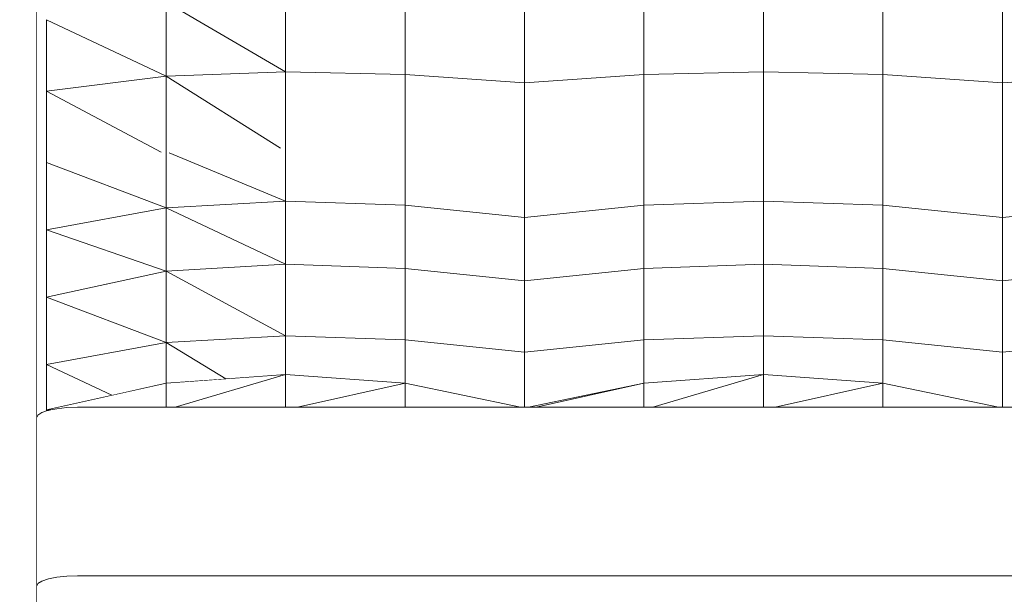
# Model space of a CAD drawing. Header units: millimetres. Extents: x -30280 to 100171, y -17460 to 4378.
# Tile 186 of 256: x 73608 to 73991, y -13092 to -12869. Entities that reach past the tile are written whole.
import ezdxf

# ---------------------------------------------------------------- set-up
doc = ezdxf.new("R2010")
doc.units = ezdxf.units.MM
doc.header["$MEASUREMENT"] = 0
doc.linetypes.add('Wipeout_Contour', pattern=[1000, 0, -1000])
doc.layers.add('Nuevo_09_EI_Mobiliari general', color=7, linetype='Continuous')
doc.layers.add('Nuevo_Ventanas Archicad', color=7, linetype='Continuous')
doc.layers.add('Nuevo_09_EI_Mobiliari general_Pluma_Nº__1', color=7, linetype='Continuous', lineweight=5)

# ---------------------------------------------------------------- blocks, each defined once
blk = doc.blocks.new('Elem Sección_274_3', base_point=(91863.52, -13459.98))
at = {"color": 254, "linetype": 'Wipeout_Contour', "lineweight": 0, "ltscale": 224298.299304}
blk.add_wipeout([(73665.12, -12861.76), (73618.62, -12868.55), (73665.12, -12890.56)], dxfattribs=at).dxf.layer = 'Nuevo_09_EI_Mobiliari general'
at = {"color": 254, "linetype": 'Wipeout_Contour', "lineweight": 0, "ltscale": 299113.950524}
blk.add_wipeout([(73663.14, -12920.22), (73618.62, -12924.18), (73665.12, -12941.8), (73665.12, -12920.45)], dxfattribs=at).dxf.layer = 'Nuevo_09_EI_Mobiliari general'
at = {"color": 254, "linetype": 'Wipeout_Contour', "lineweight": 0, "ltscale": 523443.902015}
blk.add_wipeout([(73665.12, -13010.11), (73618.62, -13020.58), (73620.2, -13020.58), (73622.62, -13020.1), (73626.48, -13019.69), (73630.62, -13019.55), (73665.12, -13019.55)], dxfattribs=at).dxf.layer = 'Nuevo_09_EI_Mobiliari general'
at = {"color": 254, "linetype": 'Wipeout_Contour', "lineweight": 0, "ltscale": 224883.232299}
blk.add_wipeout([(73806.14, -13019.55), (73809.21, -13019.55), (73851.12, -13010.11)], dxfattribs=at).dxf.layer = 'Nuevo_09_EI_Mobiliari general'
at = {"color": 254, "linetype": 'Wipeout_Contour', "lineweight": 0, "ltscale": 224259.536801}
blk.add_wipeout([(73618.62, -12896.36), (73665.12, -12890.56), (73618.62, -12868.55)], dxfattribs=at).dxf.layer = 'Nuevo_09_EI_Mobiliari general'
at = {"color": 254, "linetype": 'Wipeout_Contour', "lineweight": 0, "ltscale": 224287.310931}
blk.add_wipeout([(73618.62, -12950.42), (73665.12, -12941.8), (73618.62, -12924.18)], dxfattribs=at).dxf.layer = 'Nuevo_09_EI_Mobiliari general'
at = {"color": 254, "linetype": 'Wipeout_Contour', "lineweight": 0, "ltscale": 299273.565498}
blk.add_wipeout([(73665.12, -13019.55), (73668.62, -13019.55), (73711.62, -13006.83), (73665.12, -13010.11)], dxfattribs=at).dxf.layer = 'Nuevo_09_EI_Mobiliari general'
at = {"color": 254, "linetype": 'Wipeout_Contour', "lineweight": 0, "ltscale": 224926.612834}
blk.add_wipeout([(73851.12, -13010.11), (73809.21, -13019.55), (73851.12, -13019.55)], dxfattribs=at).dxf.layer = 'Nuevo_09_EI_Mobiliari general'
at = {"color": 254, "linetype": 'Wipeout_Contour', "lineweight": 0, "ltscale": 299047.57968}
blk.add_wipeout([(73618.62, -13020.99), (73619.3, -13020.76), (73620.2, -13020.58), (73618.62, -13020.58)], dxfattribs=at).dxf.layer = 'Nuevo_09_EI_Mobiliari general'
at = {"color": 254, "linetype": 'Wipeout_Contour', "lineweight": 0, "ltscale": 224433.901095}
blk.add_wipeout([(73665.12, -12861.76), (73711.62, -12888.82), (73711.62, -12859.91)], dxfattribs=at).dxf.layer = 'Nuevo_09_EI_Mobiliari general'
at = {"color": 254, "linetype": 'Wipeout_Contour', "lineweight": 0, "ltscale": 299296.695823}
blk.add_wipeout([(73666.33, -12920.37), (73711.62, -12939.21), (73711.62, -12918.61), (73709.7, -12918.65)], dxfattribs=at).dxf.layer = 'Nuevo_09_EI_Mobiliari general'
at = {"color": 254, "linetype": 'Wipeout_Contour', "lineweight": 0, "ltscale": 224512.83058}
blk.add_wipeout([(73711.62, -13006.83), (73668.62, -13019.55), (73711.62, -13019.55)], dxfattribs=at).dxf.layer = 'Nuevo_09_EI_Mobiliari general'
at = {"color": 254, "linetype": 'Wipeout_Contour', "lineweight": 0, "ltscale": 300006.251763}
blk.add_wipeout([(73851.12, -13019.55), (73854.62, -13019.55), (73897.62, -13006.83), (73851.12, -13010.11)], dxfattribs=at).dxf.layer = 'Nuevo_09_EI_Mobiliari general'
at = {"color": 254, "linetype": 'Wipeout_Contour', "lineweight": 0, "ltscale": 224394.50712}
blk.add_wipeout([(73665.12, -12861.76), (73665.12, -12890.56), (73711.62, -12888.82)], dxfattribs=at).dxf.layer = 'Nuevo_09_EI_Mobiliari general'
at = {"color": 254, "linetype": 'Wipeout_Contour', "lineweight": 0, "ltscale": 299213.339683}
blk.add_wipeout([(73665.12, -12941.8), (73711.62, -12939.21), (73666.33, -12920.37), (73665.12, -12920.45)], dxfattribs=at).dxf.layer = 'Nuevo_09_EI_Mobiliari general'
at = {"color": 254, "linetype": 'Wipeout_Contour', "lineweight": 0, "ltscale": 299457.787612}
blk.add_wipeout([(73711.62, -13019.55), (73716.21, -13019.55), (73758.12, -13010.11), (73711.62, -13006.83)], dxfattribs=at).dxf.layer = 'Nuevo_09_EI_Mobiliari general'
at = {"color": 254, "linetype": 'Wipeout_Contour', "lineweight": 0, "ltscale": 225062.347824}
blk.add_wipeout([(73897.62, -13006.83), (73854.62, -13019.55), (73897.62, -13019.55)], dxfattribs=at).dxf.layer = 'Nuevo_09_EI_Mobiliari general'
at = {"color": 254, "linetype": 'Wipeout_Contour', "lineweight": 0, "ltscale": 299401.918449}
blk.add_wipeout([(73711.62, -12859.91), (73711.62, -12888.82), (73758.12, -12889.92), (73758.12, -12861)], dxfattribs=at).dxf.layer = 'Nuevo_09_EI_Mobiliari general'
at = {"color": 254, "linetype": 'Wipeout_Contour', "lineweight": 0, "ltscale": 299100.468824}
blk.add_wipeout([(73665.12, -12890.56), (73618.62, -12896.36), (73663.14, -12920.22), (73665.12, -12920.45)], dxfattribs=at).dxf.layer = 'Nuevo_09_EI_Mobiliari general'
at = {"color": 254, "linetype": 'Wipeout_Contour', "lineweight": 0, "ltscale": 299439.668432}
blk.add_wipeout([(73711.62, -12918.61), (73711.62, -12939.21), (73758.12, -12940.84), (73758.12, -12920.03)], dxfattribs=at).dxf.layer = 'Nuevo_09_EI_Mobiliari general'
at = {"color": 254, "linetype": 'Wipeout_Contour', "lineweight": 0, "ltscale": 224339.407851}
blk.add_wipeout([(73618.62, -12950.42), (73665.12, -12966.57), (73665.12, -12941.8)], dxfattribs=at).dxf.layer = 'Nuevo_09_EI_Mobiliari general'
at = {"color": 254, "linetype": 'Wipeout_Contour', "lineweight": 0, "ltscale": 300190.487885}
blk.add_wipeout([(73897.62, -13019.55), (73902.21, -13019.55), (73944.12, -13010.11), (73897.62, -13006.83)], dxfattribs=at).dxf.layer = 'Nuevo_09_EI_Mobiliari general'
at = {"color": 254, "linetype": 'Wipeout_Contour', "lineweight": 0, "ltscale": 224651.854862}
blk.add_wipeout([(73758.12, -13010.11), (73716.21, -13019.55), (73758.12, -13019.55)], dxfattribs=at).dxf.layer = 'Nuevo_09_EI_Mobiliari general'
at = {"color": 254, "linetype": 'Wipeout_Contour', "lineweight": 0, "ltscale": 299586.63337}
blk.add_wipeout([(73758.12, -12889.92), (73804.62, -12893.14), (73804.62, -12864.23), (73758.12, -12861)], dxfattribs=at).dxf.layer = 'Nuevo_09_EI_Mobiliari general'
at = {"color": 254, "linetype": 'Wipeout_Contour', "lineweight": 0, "ltscale": 299281.831567}
blk.add_wipeout([(73711.62, -12888.82), (73665.12, -12890.56), (73709.7, -12918.65), (73711.62, -12918.61)], dxfattribs=at).dxf.layer = 'Nuevo_09_EI_Mobiliari general'
at = {"color": 254, "linetype": 'Wipeout_Contour', "lineweight": 0, "ltscale": 224272.312777}
blk.add_wipeout([(73663.14, -12920.22), (73618.62, -12896.36), (73618.62, -12924.18)], dxfattribs=at).dxf.layer = 'Nuevo_09_EI_Mobiliari general'
at = {"color": 254, "linetype": 'Wipeout_Contour', "lineweight": 0, "ltscale": 299624.941919}
blk.add_wipeout([(73758.12, -12940.84), (73804.62, -12945.63), (73804.62, -12924.18), (73758.12, -12920.03)], dxfattribs=at).dxf.layer = 'Nuevo_09_EI_Mobiliari general'
at = {"color": 254, "linetype": 'Wipeout_Contour', "lineweight": 0, "ltscale": 224300.686556}
blk.add_wipeout([(73618.62, -12950.42), (73618.62, -12976.67), (73665.12, -12966.57)], dxfattribs=at).dxf.layer = 'Nuevo_09_EI_Mobiliari general'
at = {"color": 254, "linetype": 'Wipeout_Contour', "lineweight": 0, "ltscale": 224738.402929}
blk.add_wipeout([(73758.12, -13019.55), (73803.1, -13019.55), (73758.12, -13010.11)], dxfattribs=at).dxf.layer = 'Nuevo_09_EI_Mobiliari general'
at = {"color": 254, "linetype": 'Wipeout_Contour', "lineweight": 0, "ltscale": 225201.381237}
blk.add_wipeout([(73944.12, -13010.11), (73902.21, -13019.55), (73944.12, -13019.55)], dxfattribs=at).dxf.layer = 'Nuevo_09_EI_Mobiliari general'
at = {"color": 254, "linetype": 'Wipeout_Contour', "lineweight": 0, "ltscale": 448405.257781}
blk.add_wipeout([(73614.62, -12812.92), (73614.62, -12924.18), (73618.62, -12924.18), (73618.62, -12896.36), (73618.62, -12868.55), (73618.62, -12812.92)], dxfattribs=at).dxf.layer = 'Nuevo_09_EI_Mobiliari general'
at = {"color": 254, "linetype": 'Wipeout_Contour', "lineweight": 0, "ltscale": 299199.233609}
blk.add_wipeout([(73665.12, -12920.45), (73666.33, -12920.37), (73709.7, -12918.65), (73665.12, -12890.56)], dxfattribs=at).dxf.layer = 'Nuevo_09_EI_Mobiliari general'
at = {"color": 254, "linetype": 'Wipeout_Contour', "lineweight": 0, "ltscale": 224474.340204}
blk.add_wipeout([(73665.12, -12941.8), (73711.62, -12963.82), (73711.62, -12939.21)], dxfattribs=at).dxf.layer = 'Nuevo_09_EI_Mobiliari general'
at = {"color": 254, "linetype": 'Wipeout_Contour', "lineweight": 0, "ltscale": 225287.935875}
blk.add_wipeout([(73944.12, -13019.55), (73989.1, -13019.55), (73944.12, -13010.11)], dxfattribs=at).dxf.layer = 'Nuevo_09_EI_Mobiliari general'
at = {"layer": 'Nuevo_09_EI_Mobiliari general_Pluma_Nº__1', "color": 7, "linetype": 'Continuous', "lineweight": 5}
for p, q in [((73665.12, -12861.76), (73665.12, -12890.56)), ((73618.62, -12868.55), (73618.62, -12896.36)), ((73618.62, -12868.55), (73665.12, -12890.56)), ((73618.62, -12896.36), (73665.12, -12890.56)), ((73665.12, -12890.56), (73665.12, -12920.45)), ((73618.62, -12896.36), (73663.14, -12920.22))]:
    blk.add_line(p, q, dxfattribs=at)
at = {"color": 254, "linetype": 'Wipeout_Contour', "lineweight": 0, "ltscale": 299422.190242}
blk.add_wipeout([(73711.62, -12888.82), (73711.62, -12918.61), (73758.12, -12920.03), (73758.12, -12889.92)], dxfattribs=at).dxf.layer = 'Nuevo_09_EI_Mobiliari general'
at = {"color": 254, "linetype": 'Wipeout_Contour', "lineweight": 0, "ltscale": 224434.400861}
blk.add_wipeout([(73665.12, -12941.8), (73665.12, -12966.57), (73711.62, -12963.82)], dxfattribs=at).dxf.layer = 'Nuevo_09_EI_Mobiliari general'
at = {"color": 254, "linetype": 'Wipeout_Contour', "lineweight": 0, "ltscale": 300532.355588}
blk.add_wipeout([(74350.62, -13085.2), (74350.62, -13019.55), (73630.62, -13019.55), (73630.62, -13085.2)], dxfattribs=at).dxf.layer = 'Nuevo_09_EI_Mobiliari general'
at = {"layer": 'Nuevo_09_EI_Mobiliari general_Pluma_Nº__1', "color": 7, "linetype": 'Continuous', "lineweight": 5}
for p, q in [((73665.12, -12861.76), (73711.62, -12888.82)), ((73711.62, -12859.91), (73711.62, -12888.82)), ((73665.12, -12890.56), (73711.62, -12888.82)), ((73665.12, -12890.56), (73709.7, -12918.65)), ((73711.62, -12888.82), (73711.62, -12918.61)), ((73665.12, -12920.45), (73665.12, -12941.8))]:
    blk.add_line(p, q, dxfattribs=at)
at = {"color": 254, "linetype": 'Wipeout_Contour', "lineweight": 0, "ltscale": 299455.338108}
blk.add_wipeout([(73711.62, -12939.21), (73711.62, -12963.82), (73758.12, -12965.45), (73758.12, -12940.84)], dxfattribs=at).dxf.layer = 'Nuevo_09_EI_Mobiliari general'
at = {"color": 254, "linetype": 'Wipeout_Contour', "lineweight": 0, "ltscale": 224353.062719}
blk.add_wipeout([(73618.62, -12976.67), (73665.12, -12994.29), (73665.12, -12966.57)], dxfattribs=at).dxf.layer = 'Nuevo_09_EI_Mobiliari general'
at = {"color": 254, "linetype": 'Wipeout_Contour', "lineweight": 0, "ltscale": 299106.144707}
blk.add_wipeout([(73630.62, -13085.2), (73630.62, -13019.55), (73626.48, -13019.69), (73626.48, -13085.34)], dxfattribs=at).dxf.layer = 'Nuevo_09_EI_Mobiliari general'
at = {"layer": 'Nuevo_09_EI_Mobiliari general_Pluma_Nº__1', "color": 7, "linetype": 'Continuous', "lineweight": 5}
for p in [(73711.62, -12918.61), (73666.33, -12920.37), (73665.12, -12941.8)]:
    blk.add_line(p, (73711.62, -12939.21), dxfattribs=at)
at = {"color": 254, "linetype": 'Wipeout_Contour', "lineweight": 0, "ltscale": 299640.75676}
blk.add_wipeout([(73758.12, -12940.84), (73758.12, -12965.45), (73804.62, -12970.24), (73804.62, -12945.63)], dxfattribs=at).dxf.layer = 'Nuevo_09_EI_Mobiliari general'
at = {"color": 254, "linetype": 'Wipeout_Contour', "lineweight": 0, "ltscale": 224314.617707}
blk.add_wipeout([(73618.62, -12976.67), (73618.62, -13002.91), (73665.12, -12994.29)], dxfattribs=at).dxf.layer = 'Nuevo_09_EI_Mobiliari general'
at = {"color": 254, "linetype": 'Wipeout_Contour', "lineweight": 0, "ltscale": 299090.583957}
blk.add_wipeout([(73626.48, -13085.34), (73626.48, -13019.69), (73622.62, -13020.1), (73622.62, -13085.75)], dxfattribs=at).dxf.layer = 'Nuevo_09_EI_Mobiliari general'
at = {"layer": 'Nuevo_09_EI_Mobiliari general_Pluma_Nº__1', "color": 7, "linetype": 'Continuous', "lineweight": 5}
blk.add_line((73711.62, -12939.21), (73758.12, -12940.84), dxfattribs=at)
at = {"color": 254, "linetype": 'Wipeout_Contour', "lineweight": 0, "ltscale": 299808.151417}
blk.add_wipeout([(73851.12, -12920.03), (73804.62, -12924.18), (73804.62, -12945.63), (73851.12, -12940.84)], dxfattribs=at).dxf.layer = 'Nuevo_09_EI_Mobiliari general'
at = {"color": 254, "linetype": 'Wipeout_Contour', "lineweight": 0, "ltscale": 224487.723364}
blk.add_wipeout([(73665.12, -12966.57), (73711.62, -12991.7), (73711.62, -12963.82)], dxfattribs=at).dxf.layer = 'Nuevo_09_EI_Mobiliari general'
at = {"color": 254, "linetype": 'Wipeout_Contour', "lineweight": 0, "ltscale": 299076.833059}
blk.add_wipeout([(73622.62, -13085.75), (73622.62, -13020.1), (73619.3, -13020.76), (73619.3, -13086.41)], dxfattribs=at).dxf.layer = 'Nuevo_09_EI_Mobiliari general'
at = {"color": 254, "linetype": 'Wipeout_Contour', "lineweight": 0, "ltscale": 299607.10776}
blk.add_wipeout([(73758.12, -12920.03), (73804.62, -12924.18), (73804.62, -12893.14), (73758.12, -12889.92)], dxfattribs=at).dxf.layer = 'Nuevo_09_EI_Mobiliari general'
at = {"color": 254, "linetype": 'Wipeout_Contour', "lineweight": 0, "ltscale": 299989.298203}
blk.add_wipeout([(73851.12, -12920.03), (73851.12, -12940.84), (73897.62, -12939.21), (73897.62, -12918.61)], dxfattribs=at).dxf.layer = 'Nuevo_09_EI_Mobiliari general'
at = {"color": 254, "linetype": 'Wipeout_Contour', "lineweight": 0, "ltscale": 224448.338387}
blk.add_wipeout([(73665.12, -12966.57), (73665.12, -12994.29), (73711.62, -12991.7)], dxfattribs=at).dxf.layer = 'Nuevo_09_EI_Mobiliari general'
at = {"color": 254, "linetype": 'Wipeout_Contour', "lineweight": 0, "ltscale": 299065.829138}
blk.add_wipeout([(73619.3, -13086.41), (73619.3, -13020.76), (73616.76, -13021.62), (73616.76, -13087.27)], dxfattribs=at).dxf.layer = 'Nuevo_09_EI_Mobiliari general'
at = {"layer": 'Nuevo_09_EI_Mobiliari general_Pluma_Nº__1', "color": 7, "linetype": 'Continuous', "lineweight": 5}
for p, q in [((73758.12, -12861), (73758.12, -12889.92)), ((73711.62, -12888.82), (73758.12, -12889.92)), ((73758.12, -12889.92), (73758.12, -12920.03)), ((73758.12, -12920.03), (73758.12, -12940.84)), ((73665.12, -12941.8), (73665.12, -12966.57))]:
    blk.add_line(p, q, dxfattribs=at)
at = {"color": 254, "linetype": 'Wipeout_Contour', "lineweight": 0, "ltscale": 299769.866015}
blk.add_wipeout([(73804.62, -12893.14), (73851.12, -12889.92), (73851.12, -12861), (73804.62, -12864.23)], dxfattribs=at).dxf.layer = 'Nuevo_09_EI_Mobiliari general'
at = {"color": 254, "linetype": 'Wipeout_Contour', "lineweight": 0, "ltscale": 300172.514564}
blk.add_wipeout([(73897.62, -12918.61), (73897.62, -12939.21), (73944.12, -12940.84), (73944.12, -12920.03)], dxfattribs=at).dxf.layer = 'Nuevo_09_EI_Mobiliari general'
at = {"color": 254, "linetype": 'Wipeout_Contour', "lineweight": 0, "ltscale": 299473.520132}
blk.add_wipeout([(73711.62, -12963.82), (73711.62, -12991.7), (73758.12, -12993.33), (73758.12, -12965.45)], dxfattribs=at).dxf.layer = 'Nuevo_09_EI_Mobiliari general'
at = {"color": 254, "linetype": 'Wipeout_Contour', "lineweight": 0, "ltscale": 299150.369026}
blk.add_wipeout([(73618.62, -13002.91), (73643.98, -13014.87), (73665.12, -13010.11), (73665.12, -12994.29)], dxfattribs=at).dxf.layer = 'Nuevo_09_EI_Mobiliari general'
at = {"color": 254, "linetype": 'Wipeout_Contour', "lineweight": 0, "ltscale": 299058.322106}
blk.add_wipeout([(73616.76, -13087.27), (73616.76, -13021.62), (73615.16, -13022.62), (73615.16, -13088.27)], dxfattribs=at).dxf.layer = 'Nuevo_09_EI_Mobiliari general'
at = {"layer": 'Nuevo_09_EI_Mobiliari general_Pluma_Nº__1', "color": 7, "linetype": 'Continuous', "lineweight": 5}
for p in [(73665.12, -12941.8), (73711.62, -12939.21), (73665.12, -12966.57)]:
    blk.add_line(p, (73711.62, -12963.82), dxfattribs=at)
at = {"color": 254, "linetype": 'Wipeout_Contour', "lineweight": 0, "ltscale": 299951.617302}
blk.add_wipeout([(73851.12, -12861), (73851.12, -12889.92), (73897.62, -12888.82), (73897.62, -12859.91)], dxfattribs=at).dxf.layer = 'Nuevo_09_EI_Mobiliari general'
at = {"color": 254, "linetype": 'Wipeout_Contour', "lineweight": 0, "ltscale": 300357.796731}
blk.add_wipeout([(73944.12, -12940.84), (73990.62, -12945.63), (73990.62, -12924.18), (73944.12, -12920.03)], dxfattribs=at).dxf.layer = 'Nuevo_09_EI_Mobiliari general'
at = {"color": 254, "linetype": 'Wipeout_Contour', "lineweight": 0, "ltscale": 299658.932035}
blk.add_wipeout([(73758.12, -12965.45), (73758.12, -12993.33), (73804.62, -12998.12), (73804.62, -12970.24)], dxfattribs=at).dxf.layer = 'Nuevo_09_EI_Mobiliari general'
at = {"color": 254, "linetype": 'Wipeout_Contour', "lineweight": 0, "ltscale": 299327.799825}
blk.add_wipeout([(73711.62, -12991.7), (73665.12, -12994.29), (73688.31, -13008.48), (73711.62, -13006.83)], dxfattribs=at).dxf.layer = 'Nuevo_09_EI_Mobiliari general'
at = {"color": 254, "linetype": 'Wipeout_Contour', "lineweight": 0, "ltscale": 224305.014698}
blk.add_wipeout([(73618.62, -13002.91), (73618.62, -13020.58), (73643.98, -13014.87)], dxfattribs=at).dxf.layer = 'Nuevo_09_EI_Mobiliari general'
at = {"color": 254, "linetype": 'Wipeout_Contour', "lineweight": 0, "ltscale": 299054.823549}
blk.add_wipeout([(73615.16, -13088.27), (73615.16, -13022.62), (73614.62, -13023.69), (73614.62, -13089.34)], dxfattribs=at).dxf.layer = 'Nuevo_09_EI_Mobiliari general'
at = {"layer": 'Nuevo_09_EI_Mobiliari general_Pluma_Nº__1', "color": 7, "linetype": 'Continuous', "lineweight": 5}
for p, q in [((73758.12, -12940.84), (73758.12, -12965.45)), ((73711.62, -12963.82), (73758.12, -12965.45)), ((73626.48, -13019.69), (73622.62, -13020.1)), ((73630.62, -13019.55), (73626.48, -13019.69))]:
    blk.add_line(p, q, dxfattribs=at)
at = {"color": 254, "linetype": 'Wipeout_Contour', "lineweight": 0, "ltscale": 300134.856755}
blk.add_wipeout([(73897.62, -12859.91), (73897.62, -12888.82), (73944.12, -12889.92), (73944.12, -12861)], dxfattribs=at).dxf.layer = 'Nuevo_09_EI_Mobiliari general'
at = {"color": 254, "linetype": 'Wipeout_Contour', "lineweight": 0, "ltscale": 299790.32799}
blk.add_wipeout([(73804.62, -12924.18), (73851.12, -12920.03), (73851.12, -12889.92), (73804.62, -12893.14)], dxfattribs=at).dxf.layer = 'Nuevo_09_EI_Mobiliari general'
at = {"color": 254, "linetype": 'Wipeout_Contour', "lineweight": 0, "ltscale": 448522.244326}
blk.add_wipeout([(73614.62, -13023.69), (73615.16, -13022.62), (73616.76, -13021.62), (73618.62, -13020.99), (73618.62, -12924.18), (73614.62, -12924.18)], dxfattribs=at).dxf.layer = 'Nuevo_09_EI_Mobiliari general'
at = {"color": 254, "linetype": 'Wipeout_Contour', "lineweight": 0, "ltscale": 299823.956664}
blk.add_wipeout([(73804.62, -12945.63), (73804.62, -12970.24), (73851.12, -12965.45), (73851.12, -12940.84)], dxfattribs=at).dxf.layer = 'Nuevo_09_EI_Mobiliari general'
at = {"color": 254, "linetype": 'Wipeout_Contour', "lineweight": 0, "ltscale": 299488.712867}
blk.add_wipeout([(73711.62, -12991.7), (73711.62, -13006.83), (73758.12, -13010.11), (73758.12, -12993.33)], dxfattribs=at).dxf.layer = 'Nuevo_09_EI_Mobiliari general'
at = {"color": 254, "linetype": 'Wipeout_Contour', "lineweight": 0, "ltscale": 224435.86322}
blk.add_wipeout([(73665.12, -12994.29), (73665.12, -13010.11), (73688.31, -13008.48)], dxfattribs=at).dxf.layer = 'Nuevo_09_EI_Mobiliari general'
at = {"color": 254, "linetype": 'Wipeout_Contour', "lineweight": 0, "ltscale": 3907333.239255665}
blk.add_wipeout([(73614.62, -13158.54), (73630.62, -13158.54), (73630.62, -13096.58), (73680.62, -13096.58), (73680.62, -13095.52), (73728.31, -13095.52), (73728.31, -13096.58), (73762.38, -13096.58), (73762.38, -13095.52), (73810.07, -13095.52), (73810.07, -13096.58), (73844.13, -13096.58), (73844.13, -13095.52), (73891.83, -13095.52), (73891.83, -13096.58), (73925.89, -13096.58), (73925.89, -13095.52), (73973.58, -13095.52), (73973.58, -13096.58), (74007.65, -13096.58), (74007.65, -13095.52), (74055.34, -13095.52), (74055.34, -13096.58), (74089.41, -13096.58), (74089.41, -13095.52), (74137.1, -13095.52), (74137.1, -13096.58), (74171.17, -13096.58), (74171.17, -13095.52), (74218.86, -13095.52), (74218.86, -13096.58), (74252.93, -13096.58), (74252.93, -13095.52), (74300.62, -13095.52), (74300.62, -13096.58), (74350.62, -13096.58), (74350.62, -13158.54), (74366.62, -13158.54), (74366.62, -13089.34), (74366.07, -13088.27), (74364.47, -13087.27), (74361.93, -13086.41), (74358.62, -13085.75), (74354.76, -13085.34), (74350.62, -13085.2), (73630.62, -13085.2), (73626.48, -13085.34), (73622.62, -13085.75), (73619.3, -13086.41), (73616.76, -13087.27), (73615.16, -13088.27), (73614.62, -13089.34)], dxfattribs=at).dxf.layer = 'Nuevo_09_EI_Mobiliari general'
at = {"layer": 'Nuevo_09_EI_Mobiliari general_Pluma_Nº__1', "color": 7, "linetype": 'Continuous', "lineweight": 5}
for p, q in [((73614.62, -12812.92), (73614.62, -12924.18)), ((73804.62, -12864.23), (73804.62, -12893.14)), ((73758.12, -12889.92), (73804.62, -12893.14)), ((73618.62, -12896.36), (73618.62, -12924.18)), ((73804.62, -12893.14), (73804.62, -12924.18)), ((73614.62, -12924.18), (73614.62, -13023.69)), ((73618.62, -12924.18), (73618.62, -12950.42)), ((73618.62, -12924.18), (73665.12, -12941.8)), ((73804.62, -12924.18), (73804.62, -12945.63)), ((73618.62, -12950.42), (73665.12, -12941.8)), ((73758.12, -12940.84), (73804.62, -12945.63)), ((73618.62, -12950.42), (73618.62, -12976.67)), ((73618.62, -12950.42), (73665.12, -12966.57)), ((73711.62, -12963.82), (73711.62, -12991.7)), ((73618.62, -12976.67), (73665.12, -12966.57)), ((73665.12, -12966.57), (73665.12, -12994.29)), ((73665.12, -12966.57), (73711.62, -12991.7)), ((73618.62, -12976.67), (73618.62, -13002.91)), ((73618.62, -12976.67), (73665.12, -12994.29)), ((73665.12, -12994.29), (73711.62, -12991.7)), ((73711.62, -12991.7), (73711.62, -13006.83)), ((73618.62, -13002.91), (73665.12, -12994.29)), ((73665.12, -12994.29), (73665.12, -13010.11)), ((73665.12, -12994.29), (73688.31, -13008.48)), ((73618.62, -13002.91), (73618.62, -13020.58)), ((73618.62, -13002.91), (73643.98, -13014.87)), ((73665.12, -13010.11), (73711.62, -13006.83)), ((73668.62, -13019.55), (73711.62, -13006.83)), ((73711.62, -13019.55), (73711.62, -13006.83)), ((73618.62, -13020.58), (73665.12, -13010.11)), ((73665.12, -13019.55), (73665.12, -13010.11)), ((73615.16, -13022.62), (73614.62, -13023.69)), ((73616.76, -13021.62), (73615.16, -13022.62)), ((73618.62, -13020.99), (73616.76, -13021.62)), ((73618.62, -13020.58), (73620.2, -13020.58)), ((73618.62, -13020.58), (73618.62, -13020.99)), ((73619.3, -13020.76), (73618.62, -13020.99)), ((73620.2, -13020.58), (73619.3, -13020.76)), ((73622.62, -13020.1), (73620.2, -13020.58)), ((73614.62, -13089.34), (73614.62, -13023.69)), ((73616.76, -13087.27), (73615.16, -13088.27)), ((73619.3, -13086.41), (73616.76, -13087.27)), ((73622.62, -13085.75), (73619.3, -13086.41)), ((73626.48, -13085.34), (73622.62, -13085.75)), ((73630.62, -13085.2), (73626.48, -13085.34)), ((74350.62, -13085.2), (73630.62, -13085.2)), ((73615.16, -13088.27), (73614.62, -13089.34)), ((73614.62, -13089.34), (73614.62, -13158.54))]:
    blk.add_line(p, q, dxfattribs=at)
at = {"color": 254, "linetype": 'Wipeout_Contour', "lineweight": 0, "ltscale": 300319.581664}
blk.add_wipeout([(73990.62, -12864.23), (73944.12, -12861), (73944.12, -12889.92), (73990.62, -12893.14)], dxfattribs=at).dxf.layer = 'Nuevo_09_EI_Mobiliari general'
at = {"color": 254, "linetype": 'Wipeout_Contour', "lineweight": 0, "ltscale": 299971.851982}
blk.add_wipeout([(73851.12, -12889.92), (73851.12, -12920.03), (73897.62, -12918.61), (73897.62, -12888.82)], dxfattribs=at).dxf.layer = 'Nuevo_09_EI_Mobiliari general'
at = {"color": 254, "linetype": 'Wipeout_Contour', "lineweight": 0, "ltscale": 300004.939195}
blk.add_wipeout([(73851.12, -12940.84), (73851.12, -12965.45), (73897.62, -12963.82), (73897.62, -12939.21)], dxfattribs=at).dxf.layer = 'Nuevo_09_EI_Mobiliari general'
at = {"color": 254, "linetype": 'Wipeout_Contour', "lineweight": 0, "ltscale": 374617.508893}
blk.add_wipeout([(73804.62, -12998.12), (73758.12, -12993.33), (73758.12, -13010.11), (73803.1, -13019.55), (73804.62, -13019.55)], dxfattribs=at).dxf.layer = 'Nuevo_09_EI_Mobiliari general'
at = {"layer": 'Nuevo_09_EI_Mobiliari general_Pluma_Nº__1', "color": 7, "linetype": 'Continuous', "lineweight": 5}
for p, q in [((73851.12, -12861), (73851.12, -12889.92)), ((73804.62, -12893.14), (73851.12, -12889.92)), ((73851.12, -12889.92), (73851.12, -12920.03)), ((73851.12, -12920.03), (73851.12, -12940.84)), ((73804.62, -12945.63), (73851.12, -12940.84)), ((73758.12, -12965.45), (73758.12, -12993.33)), ((73711.62, -12991.7), (73758.12, -12993.33)), ((73758.12, -12993.33), (73758.12, -13010.11)), ((73711.62, -13006.83), (73758.12, -13010.11)), ((73716.21, -13019.55), (73758.12, -13010.11)), ((73758.12, -13019.55), (73758.12, -13010.11))]:
    blk.add_line(p, q, dxfattribs=at)
at = {"color": 254, "linetype": 'Wipeout_Contour', "lineweight": 0, "ltscale": 300155.079048}
blk.add_wipeout([(73897.62, -12888.82), (73897.62, -12918.61), (73944.12, -12920.03), (73944.12, -12889.92)], dxfattribs=at).dxf.layer = 'Nuevo_09_EI_Mobiliari general'
at = {"color": 254, "linetype": 'Wipeout_Contour', "lineweight": 0, "ltscale": 300188.145986}
blk.add_wipeout([(73897.62, -12939.21), (73897.62, -12963.82), (73944.12, -12965.45), (73944.12, -12940.84)], dxfattribs=at).dxf.layer = 'Nuevo_09_EI_Mobiliari general'
at = {"color": 254, "linetype": 'Wipeout_Contour', "lineweight": 0, "ltscale": 299842.120836}
blk.add_wipeout([(73804.62, -12970.24), (73804.62, -12998.12), (73851.12, -12993.33), (73851.12, -12965.45)], dxfattribs=at).dxf.layer = 'Nuevo_09_EI_Mobiliari general'
at = {"layer": 'Nuevo_09_EI_Mobiliari general_Pluma_Nº__1', "color": 7, "linetype": 'Continuous', "lineweight": 5}
for p, q in [((73897.62, -12859.91), (73897.62, -12888.82)), ((73851.12, -12889.92), (73897.62, -12888.82)), ((73897.62, -12888.82), (73897.62, -12918.61)), ((73897.62, -12918.61), (73897.62, -12939.21)), ((73851.12, -12940.84), (73897.62, -12939.21)), ((73804.62, -12945.63), (73804.62, -12970.24)), ((73758.12, -12965.45), (73804.62, -12970.24))]:
    blk.add_line(p, q, dxfattribs=at)
at = {"color": 254, "linetype": 'Wipeout_Contour', "lineweight": 0, "ltscale": 300373.572987}
blk.add_wipeout([(73944.12, -12940.84), (73944.12, -12965.45), (73990.62, -12970.24), (73990.62, -12945.63)], dxfattribs=at).dxf.layer = 'Nuevo_09_EI_Mobiliari general'
at = {"color": 254, "linetype": 'Wipeout_Contour', "lineweight": 0, "ltscale": 300023.087913}
blk.add_wipeout([(73851.12, -12965.45), (73851.12, -12993.33), (73897.62, -12991.7), (73897.62, -12963.82)], dxfattribs=at).dxf.layer = 'Nuevo_09_EI_Mobiliari general'
at = {"layer": 'Nuevo_09_EI_Mobiliari general_Pluma_Nº__1', "color": 7, "linetype": 'Continuous', "lineweight": 5}
for p, q in [((73851.12, -12940.84), (73851.12, -12965.45)), ((73897.62, -12939.21), (73944.12, -12940.84)), ((73804.62, -12970.24), (73851.12, -12965.45))]:
    blk.add_line(p, q, dxfattribs=at)
at = {"color": 254, "linetype": 'Wipeout_Contour', "lineweight": 0, "ltscale": 300541.019929}
blk.add_wipeout([(74037.12, -12920.03), (73990.62, -12924.18), (73990.62, -12945.63), (74037.12, -12940.84)], dxfattribs=at).dxf.layer = 'Nuevo_09_EI_Mobiliari general'
at = {"color": 254, "linetype": 'Wipeout_Contour', "lineweight": 0, "ltscale": 300206.283627}
blk.add_wipeout([(73897.62, -12963.82), (73897.62, -12991.7), (73944.12, -12993.33), (73944.12, -12965.45)], dxfattribs=at).dxf.layer = 'Nuevo_09_EI_Mobiliari general'
at = {"color": 254, "linetype": 'Wipeout_Contour', "lineweight": 0, "ltscale": 374804.599621}
blk.add_wipeout([(73804.62, -12998.12), (73804.62, -13019.55), (73806.14, -13019.55), (73851.12, -13010.11), (73851.12, -12993.33)], dxfattribs=at).dxf.layer = 'Nuevo_09_EI_Mobiliari general'
at = {"layer": 'Nuevo_09_EI_Mobiliari general_Pluma_Nº__1', "color": 7, "linetype": 'Continuous', "lineweight": 5}
for p, q in [((73897.62, -12939.21), (73897.62, -12963.82)), ((73851.12, -12965.45), (73897.62, -12963.82)), ((73804.62, -12970.24), (73804.62, -12998.12)), ((73758.12, -12993.33), (73804.62, -12998.12)), ((73804.62, -12998.12), (73804.62, -13019.55)), ((73758.12, -13010.11), (73803.1, -13019.55))]:
    blk.add_line(p, q, dxfattribs=at)
at = {"color": 254, "linetype": 'Wipeout_Contour', "lineweight": 0, "ltscale": 300340.006089}
blk.add_wipeout([(73944.12, -12920.03), (73990.62, -12924.18), (73990.62, -12893.14), (73944.12, -12889.92)], dxfattribs=at).dxf.layer = 'Nuevo_09_EI_Mobiliari general'
at = {"color": 254, "linetype": 'Wipeout_Contour', "lineweight": 0, "ltscale": 300391.703923}
blk.add_wipeout([(73944.12, -12965.45), (73944.12, -12993.33), (73990.62, -12998.12), (73990.62, -12970.24)], dxfattribs=at).dxf.layer = 'Nuevo_09_EI_Mobiliari general'
at = {"color": 254, "linetype": 'Wipeout_Contour', "lineweight": 0, "ltscale": 300038.252994}
blk.add_wipeout([(73851.12, -12993.33), (73851.12, -13010.11), (73897.62, -13006.83), (73897.62, -12991.7)], dxfattribs=at).dxf.layer = 'Nuevo_09_EI_Mobiliari general'
at = {"layer": 'Nuevo_09_EI_Mobiliari general_Pluma_Nº__1', "color": 7, "linetype": 'Continuous', "lineweight": 5}
for p, q in [((73944.12, -12861), (73944.12, -12889.92)), ((73897.62, -12888.82), (73944.12, -12889.92)), ((73944.12, -12889.92), (73944.12, -12920.03)), ((73944.12, -12920.03), (73944.12, -12940.84)), ((73944.12, -12940.84), (73944.12, -12965.45)), ((73897.62, -12963.82), (73944.12, -12965.45)), ((73851.12, -12965.45), (73851.12, -12993.33)), ((73804.62, -12998.12), (73851.12, -12993.33)), ((73851.12, -12993.33), (73851.12, -13010.11)), ((73806.14, -13019.55), (73851.12, -13010.11)), ((73809.21, -13019.55), (73851.12, -13010.11)), ((73851.12, -13019.55), (73851.12, -13010.11))]:
    blk.add_line(p, q, dxfattribs=at)
at = {"color": 254, "linetype": 'Wipeout_Contour', "lineweight": 0, "ltscale": 300502.827899}
blk.add_wipeout([(73990.62, -12893.14), (74037.12, -12889.92), (74037.12, -12861), (73990.62, -12864.23)], dxfattribs=at).dxf.layer = 'Nuevo_09_EI_Mobiliari general'
at = {"color": 254, "linetype": 'Wipeout_Contour', "lineweight": 0, "ltscale": 300556.786636}
blk.add_wipeout([(73990.62, -12945.63), (73990.62, -12970.24), (74037.12, -12965.45), (74037.12, -12940.84)], dxfattribs=at).dxf.layer = 'Nuevo_09_EI_Mobiliari general'
at = {"color": 254, "linetype": 'Wipeout_Contour', "lineweight": 0, "ltscale": 300221.439279}
blk.add_wipeout([(73944.12, -12993.33), (73897.62, -12991.7), (73897.62, -13006.83), (73944.12, -13010.11)], dxfattribs=at).dxf.layer = 'Nuevo_09_EI_Mobiliari general'
at = {"layer": 'Nuevo_09_EI_Mobiliari general_Pluma_Nº__1', "color": 7, "linetype": 'Continuous', "lineweight": 5}
for p, q in [((73944.12, -12940.84), (73990.62, -12945.63)), ((73990.62, -12945.63), (74037.12, -12940.84)), ((73897.62, -12963.82), (73897.62, -12991.7)), ((73851.12, -12993.33), (73897.62, -12991.7)), ((73897.62, -12991.7), (73897.62, -13006.83)), ((73851.12, -13010.11), (73897.62, -13006.83)), ((73854.62, -13019.55), (73897.62, -13006.83)), ((73897.62, -13019.55), (73897.62, -13006.83))]:
    blk.add_line(p, q, dxfattribs=at)
at = {"color": 254, "linetype": 'Wipeout_Contour', "lineweight": 0, "ltscale": 300523.239968}
blk.add_wipeout([(73990.62, -12893.14), (73990.62, -12924.18), (74037.12, -12920.03), (74037.12, -12889.92)], dxfattribs=at).dxf.layer = 'Nuevo_09_EI_Mobiliari general'
at = {"color": 254, "linetype": 'Wipeout_Contour', "lineweight": 0, "ltscale": 375533.419475}
blk.add_wipeout([(73990.62, -12998.12), (73944.12, -12993.33), (73944.12, -13010.11), (73989.1, -13019.55), (73990.62, -13019.55)], dxfattribs=at).dxf.layer = 'Nuevo_09_EI_Mobiliari general'
at = {"layer": 'Nuevo_09_EI_Mobiliari general_Pluma_Nº__1', "color": 7, "linetype": 'Continuous', "lineweight": 5}
for p, q in [((73990.62, -12864.23), (73990.62, -12893.14)), ((73944.12, -12889.92), (73990.62, -12893.14)), ((73990.62, -12893.14), (74037.12, -12889.92)), ((73990.62, -12893.14), (73990.62, -12924.18)), ((73990.62, -12924.18), (73990.62, -12945.63)), ((73944.12, -12965.45), (73944.12, -12993.33)), ((73897.62, -12991.7), (73944.12, -12993.33)), ((73944.12, -12993.33), (73944.12, -13010.11)), ((73897.62, -13006.83), (73944.12, -13010.11)), ((73902.21, -13019.55), (73944.12, -13010.11)), ((73944.12, -13019.55), (73944.12, -13010.11))]:
    blk.add_line(p, q, dxfattribs=at)
at = {"color": 254, "linetype": 'Wipeout_Contour', "lineweight": 0, "ltscale": 300574.906523}
blk.add_wipeout([(73990.62, -12970.24), (73990.62, -12998.12), (74037.12, -12993.33), (74037.12, -12965.45)], dxfattribs=at).dxf.layer = 'Nuevo_09_EI_Mobiliari general'
at = {"layer": 'Nuevo_09_EI_Mobiliari general_Pluma_Nº__1', "color": 7, "linetype": 'Continuous', "lineweight": 5}
for p, q in [((73990.62, -12945.63), (73990.62, -12970.24)), ((73944.12, -12965.45), (73990.62, -12970.24)), ((73990.62, -12970.24), (74037.12, -12965.45))]:
    blk.add_line(p, q, dxfattribs=at)
at = {"color": 254, "linetype": 'Wipeout_Contour', "lineweight": 0, "ltscale": 375720.524343}
blk.add_wipeout([(73990.62, -12998.12), (73990.62, -13019.55), (73992.14, -13019.55), (74037.12, -13010.11), (74037.12, -12993.33)], dxfattribs=at).dxf.layer = 'Nuevo_09_EI_Mobiliari general'
at = {"layer": 'Nuevo_09_EI_Mobiliari general_Pluma_Nº__1', "color": 7, "linetype": 'Continuous', "lineweight": 5}
for p, q in [((73990.62, -12970.24), (73990.62, -12998.12)), ((73944.12, -12993.33), (73990.62, -12998.12)), ((73990.62, -12998.12), (74037.12, -12993.33)), ((73990.62, -12998.12), (73990.62, -13019.55)), ((73944.12, -13010.11), (73989.1, -13019.55)), ((74350.62, -13019.55), (73630.62, -13019.55))]:
    blk.add_line(p, q, dxfattribs=at)
blk = doc.blocks.new('Elem Sección_355_3', base_point=(91863.52, -13459.98))
at = {"color": 254, "linetype": 'Wipeout_Contour', "lineweight": 0, "ltscale": 3598521.297803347}
blk.add_wipeout([(73332.84, -12693.93), (73438.36, -12693.93), (73442.5, -12694.47), (73446.36, -12696.05), (73448.78, -12697.89), (73450.36, -12697.89), (73450.36, -12699.46), (73452.22, -12701.85), (73453.81, -12705.67), (73454.36, -12709.76), (73454.36, -13222.72), (73438.36, -13222.72), (73438.36, -13409.98), (73630.62, -13409.98), (73630.62, -13222.72), (73614.62, -13222.72), (73614.62, -13158.54), (73614.62, -13153.55), (73614.62, -12757.26), (73614.62, -12755.4), (73614.62, -12709.76), (73615.16, -12705.67), (73616.76, -12701.85), (73618.62, -12699.46), (73618.62, -12697.89), (73620.2, -12697.89), (73622.62, -12696.05), (73626.48, -12694.47), (73630.62, -12693.93), (74350.62, -12693.93), (74354.76, -12694.47), (74358.62, -12696.05), (74361.04, -12697.89), (74362.62, -12697.89), (74362.62, -12699.46), (74364.47, -12701.85), (74366.07, -12705.67), (74366.62, -12709.76), (74366.62, -12755.4), (74366.62, -12757.26), (74366.62, -13140.74), (74366.62, -13158.54), (74366.62, -13222.72), (74350.62, -13222.72), (74350.62, -13409.98), (74893.47, -13409.98), (74893.47, -11399.98), (73332.84, -11399.98)], dxfattribs=at).dxf.layer = 'Nuevo_Ventanas Archicad'

msp = doc.modelspace()

# ---------------------------------------------------------------- block references
at = {"layer": 'Nuevo_09_EI_Mobiliari general', "lineweight": 0}
msp.add_blockref('Elem Sección_274_3', (91863.52, -13459.98), dxfattribs=at)

# ---------------------------------------------------------------- next in the draw order: block references
at = {"layer": 'Nuevo_Ventanas Archicad', "lineweight": 0}
msp.add_blockref('Elem Sección_355_3', (91863.52, -13459.98), dxfattribs=at)

doc.saveas('drawing.dxf')
